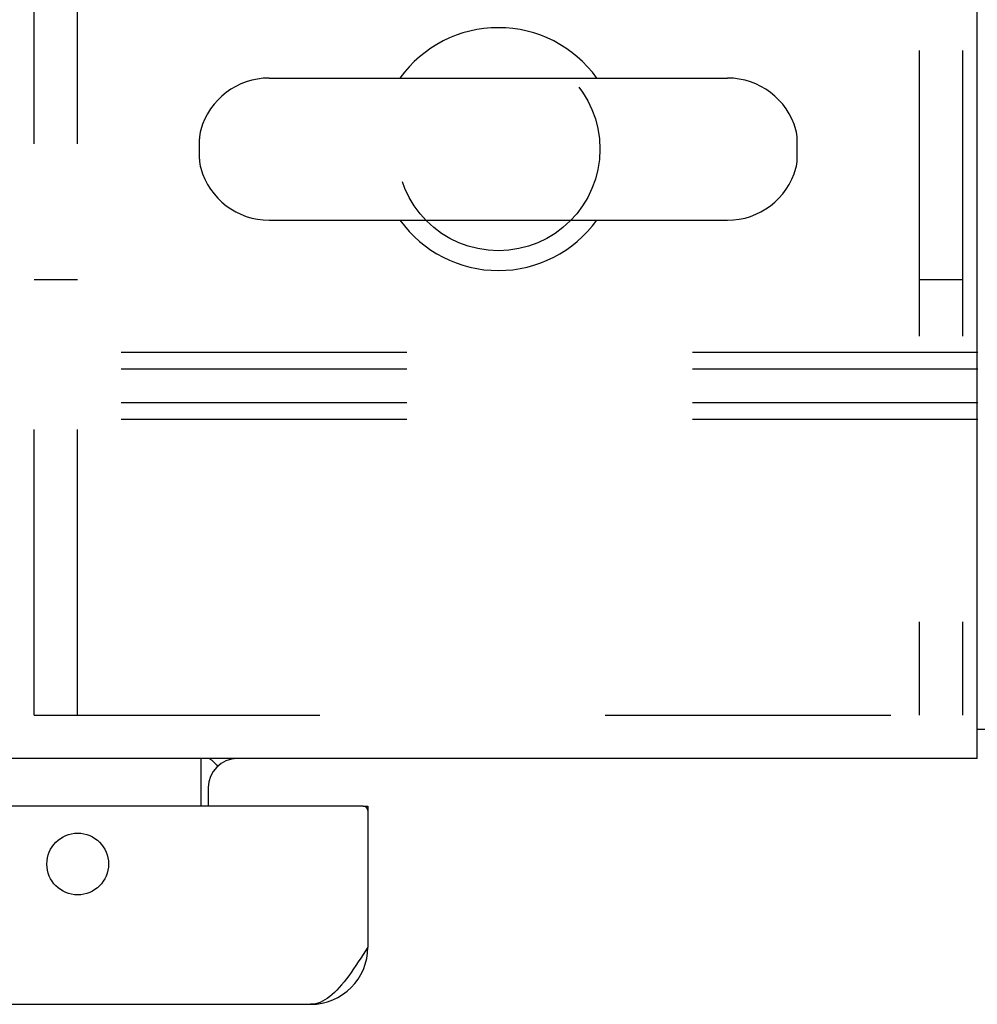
# Model space of a CAD drawing. Header units: inches. Extents: x 0 to 224, y 0 to 145.
# Tile 113 of 125: x 141.64 to 145.76, y 104.56 to 108.8. Entities that reach past the tile are written whole.
import ezdxf

# ---------------------------------------------------------------- set-up
doc = ezdxf.new("R2010")
doc.units = ezdxf.units.IN
doc.header["$LTSCALE"] = 12.302632
doc.header["$MEASUREMENT"] = 0
doc.linetypes.add('HIDDEN', pattern=[0.2, 0.1, -0.1])
doc.layers.get('0').update_dxf_attribs({"linetype": 'CONTINUOUS'})
doc.layers.add('02___PRT_ALL_AXES', color=7, linetype='CONTINUOUS')
doc.layers.add('DEFAULT_2', color=8, linetype='HIDDEN')

msp = doc.modelspace()

# ---------------------------------------------------------------- linework, layer by layer
at = {"color": 7, "linetype": 'Continuous'}
for p, q in [((145.7603, 105.6148), (145.7603, 123.4273)), ((142.7103, 108.5458), (144.6853, 108.5458)), ((142.4103, 108.1961), (142.4103, 108.2835)), ((144.9853, 108.1961), (144.9853, 108.2835)), ((142.7103, 107.9338), (144.6853, 107.9338)), ((145.8228, 105.7398), (145.7603, 105.7398)), ((145.7603, 105.6148), (28.3853, 105.6148)), ((142.4165, 105.4108), (142.4165, 105.6148)), ((142.4791, 105.5923), (142.4736, 105.5979)), ((142.4478, 105.4898), (142.4478, 105.4108)), ((143.1153, 105.4108), (143.1353, 105.4108))]:
    msp.add_line(p, q, dxfattribs=at)
at = {"color": 3, "linetype": 'Continuous'}
for p, q in [((143.1153, 105.4108), (106.2178, 105.4108)), ((143.1353, 105.4108), (143.1353, 104.8033)), ((106.4443, 104.5568), (142.8888, 104.5568))]:
    msp.add_line(p, q, dxfattribs=at)
at = {"color": 7, "linetype": 'Continuous'}
for points in [[(142.4576, 105.6114), (142.4554, 105.6127), (142.4532, 105.6136)], [(142.4624, 105.6081), (142.46, 105.6099), (142.4576, 105.6114)], [(142.4671, 105.6041), (142.4648, 105.6061), (142.4624, 105.6081)], [(142.4736, 105.5979), (142.4715, 105.6), (142.4693, 105.6021), (142.4671, 105.6041)], [(142.4912, 105.5844), (142.4906, 105.5841), (142.49, 105.584), (142.4892, 105.5841), (142.4884, 105.5844), (142.4875, 105.5849), (142.4864, 105.5856), (142.4852, 105.5865), (142.4839, 105.5877), (142.4823, 105.5891), (142.4807, 105.5907), (142.4791, 105.5923)]]:
    msp.add_lwpolyline(points, dxfattribs=at)
at = {"color": 3, "linetype": 'Continuous'}
msp.add_lwpolyline([(143.1353, 104.8033), (143.125, 104.7871), (143.1147, 104.7711), (143.1045, 104.7552), (143.0942, 104.7395), (143.0839, 104.724), (143.0736, 104.7089), (143.0634, 104.6942), (143.0531, 104.68), (143.0428, 104.6663), (143.0326, 104.6532), (143.0223, 104.6407), (143.012, 104.629), (143.0017, 104.6179), (142.9915, 104.6077), (142.9812, 104.5983), (142.9709, 104.5898), (142.9607, 104.5822), (142.9504, 104.5755), (142.9401, 104.5698), (142.9298, 104.5652), (142.9196, 104.5615), (142.9093, 104.5589), (142.899, 104.5573), (142.8888, 104.5568)], dxfattribs=at)
msp.add_circle((141.8853, 105.1608), 0.133, dxfattribs=at)
at = {"color": 7, "linetype": 'Continuous'}
for centre, radius, start, end in [((143.6978, 108.2398), 0.523, 35.8091, 144.1909), ((142.7103, 108.2398), 0.306, 90, 164.3697), ((144.6853, 108.2398), 0.306, 15.6303, 90), ((142.554, 108.2835), 0.1437, 164.3697, 180), ((144.8415, 108.2835), 0.1437, 0, 15.6303), ((142.554, 108.1961), 0.1437, 180, 195.6303), ((144.8415, 108.1961), 0.1437, 344.3697, 360), ((142.7103, 108.2398), 0.306, 195.6303, 270), ((144.6853, 108.2398), 0.306, 270, 344.3697), ((143.6978, 108.2398), 0.523, 215.8102, 324.1898), ((142.5728, 105.4898), 0.125, 90, 180)]:
    msp.add_arc(centre, radius, start, end, dxfattribs=at)
at = {"color": 3, "linetype": 'Continuous'}
for centre, radius, start, end in [((143.1153, 105.3908), 0.02, 0, 90), ((142.8888, 104.8033), 0.2465, 270, 360)]:
    msp.add_arc(centre, radius, start, end, dxfattribs=at)
at = {"layer": '02___PRT_ALL_AXES', "color": 8, "linetype": 'HIDDEN'}
msp.add_circle((143.6978, 108.2398), 0.4375, dxfattribs=at)
at = {"layer": 'DEFAULT_2', "color": 8, "linetype": 'HIDDEN'}
for p, q in [((141.6978, 105.8023), (141.6978, 123.4273)), ((141.8848, 105.8023), (141.8848, 123.4273)), ((145.5108, 123.4273), (145.5108, 105.8023)), ((145.6978, 123.4273), (145.6978, 105.8023)), ((141.8848, 107.6773), (141.6978, 107.6773)), ((145.6978, 107.6773), (145.5108, 107.6773)), ((160.5268, 107.3641), (138.5268, 107.3641)), ((160.5268, 107.2919), (138.5268, 107.2919)), ((160.5268, 107.1476), (138.5268, 107.1476)), ((160.5268, 107.0754), (138.5268, 107.0754)), ((141.6978, 105.8023), (145.6978, 105.8023))]:
    msp.add_line(p, q, dxfattribs=at)

doc.saveas('drawing.dxf')
